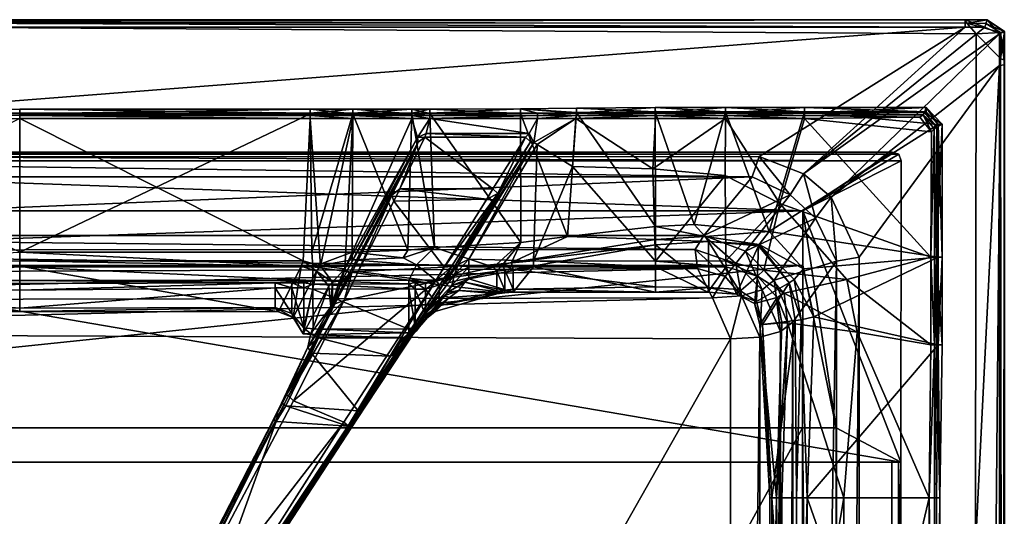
# Model space of a CAD drawing. Header units: centimetres. Extents: x -14.4 to 14.4, y -25.8 to 25.8.
# Tile 18 of 18: x 0 to 14.4, y 18.5 to 25.8. Entities that reach past the tile are written whole.
import ezdxf

# ---------------------------------------------------------------- set-up
doc = ezdxf.new("R2010")
doc.units = ezdxf.units.CM
doc.layers.add('VG232220', color=7, linetype='Continuous', true_color=0x1c1cb1)

msp = doc.modelspace()

# ---------------------------------------------------------------- meshes
at = {"layer": 'VG232220', "color": 54, "true_color": 0xb1941b}
mesh = msp.add_polyface(dxfattribs=at)
corners = [(-14.395, 25.186, 10.644), (-14.399, 25.118, 11.409), (-14.391, 25.593, 11.424), (-14.395, 25.608, 10.644), (-13.717, 25.747, 10.582), (-13.921, 25.731, 10.585), (13.85, 25.73, 10.582), (-13.895, 25.779, 10.647), (-13.895, 25.779, 11.411), (13.826, 25.779, 11.409), (10.711, 23.483, 11.251), (-10.593, 23.483, 11.209), (-9.854, 22.629, 9.624), (-14.211, 25.779, 10.647), (-14.19, 25.779, 11.412), (-14.343, 25.21, 10.582), (-14.341, 25.591, 10.582), (-14.172, 25.725, 10.585), (-14.274, 25.573, 11.537), (-14.274, 24.823, 11.537), (-13.421, 25.669, 11.54), (13.826, 25.669, 11.537), (-14.105, 25.669, 11.54), (13.826, 25.779, 10.644), (-11.965, 22.975, 11.537), (-12.215, 22.267, 11.537), (-11.273, 23.214, 11.214), (-10.56, 22.318, 9.623), (-11.487, 23.473, 11.536), (-10.614, 23.778, 11.536), (13.982, 25.573, 10.875), (-13.717, 25.747, 10.875)]
mesh.append_faces([[corners[k] for k in face] for face in [(15, 17, 4)]], dxfattribs={"vtx0": -1, "vtx1": -1, "color": 54})
mesh.append_faces([[corners[k] for k in face] for face in [(0, 1, 2), (2, 3, 0), (4, 5, 6), (7, 8, 9), (10, 11, 12), (13, 14, 8), (8, 7, 13), (15, 16, 17), (17, 5, 4), (13, 3, 2), (2, 14, 13), (18, 2, 1), (1, 19, 18), (8, 20, 21), (20, 8, 14), (14, 22, 20), (2, 18, 22), (22, 14, 2), (17, 13, 7), (7, 5, 17), (5, 7, 23), (15, 0, 3), (3, 16, 15), (13, 17, 16), (16, 3, 13), (24, 18, 19), (19, 25, 24), (11, 26, 27), (28, 29, 20), (20, 22, 28), (28, 22, 18), (18, 24, 28), (30, 31, 4), (21, 20, 29), (29, 11, 10), (11, 29, 28), (28, 26, 11), (26, 28, 24)]], dxfattribs={"vtx2": -1, "color": 54})
mesh = msp.add_polyface(dxfattribs=at)
corners = [(13.85, 25.73, 10.582), (13.982, 25.573, 10.582), (-13.717, 25.747, 10.582), (13.826, 25.779, 11.409), (13.826, 25.779, 10.644), (-13.895, 25.779, 10.647), (-9.854, 22.629, 9.624), (10.004, 22.627, 9.628), (10.711, 23.483, 11.251), (13.826, 25.669, 11.537), (-13.895, 25.779, 11.411), (-13.921, 25.731, 10.585), (11.035, 21.974, 9.629), (11.307, 21.363, 9.631), (11.942, 22.253, 11.266), (10.614, 22.396, 9.632), (11.637, 22.878, 11.219), (11.268, 23.223, 11.215), (13.982, 25.573, 10.875), (-10.614, 23.778, 11.536), (10.812, 23.779, 11.537), (11.46, 23.53, 11.537), (-10.153, 21.205, 8.963), (10.395, 21.116, 8.963), (10.13, 21.715, 8.963), (-10.016, 21.677, 8.963), (9.915, 22.144, 8.963), (9.881, 22.421, 9.259), (11.126, 21.224, 9.26), (11.128, -15.244, 9.265), (10.858, 21.831, 9.259), (10.473, 22.218, 9.261), (-9.721, 22.413, 9.257), (-9.854, 22.069, 8.963), (10.823, 21.142, 9.038), (10.823, -15.175, 9.039), (10.395, -15.152, 8.963), (10.557, 21.745, 9.037), (10.318, 22.028, 9.038)]
mesh.append_faces([[corners[k] for k in face] for face in [(0, 1, 2), (3, 4, 5), (6, 7, 8), (9, 3, 10), (4, 0, 11), (12, 13, 14), (15, 12, 16), (16, 17, 15), (7, 15, 17), (17, 8, 7), (2, 1, 18), (19, 20, 9), (8, 20, 19), (17, 21, 20), (20, 8, 17), (22, 23, 24), (25, 24, 26), (27, 7, 6), (13, 28, 29), (28, 13, 12), (12, 30, 28), (30, 12, 15), (15, 31, 30), (31, 15, 7), (7, 27, 31), (26, 27, 32), (32, 33, 26), (28, 34, 35), (34, 23, 36), (34, 28, 30), (30, 37, 34), (23, 34, 37), (37, 24, 23), (37, 30, 31), (31, 38, 37), (24, 37, 38), (38, 26, 24), (38, 31, 27), (27, 26, 38)]], dxfattribs={"vtx2": -1, "color": 54})
mesh = msp.add_polyface(dxfattribs=at)
corners = [(13.826, 25.779, 10.644), (13.826, 25.779, 11.409), (14.147, 25.779, 11.409), (14.145, 25.779, 10.644), (14.394, 25.186, 10.644), (14.394, 25.608, 10.644), (14.396, 25.608, 11.409), (14.396, 25.118, 11.409), (13.921, -19.545, 10.582), (13.982, 25.573, 10.582), (14.342, 25.21, 10.582), (13.85, 25.73, 10.582), (14.128, 25.725, 10.582), (14.34, 25.591, 10.582), (14.396, -19.302, 11.409), (11.942, 22.253, 11.266), (11.307, 21.363, 9.631), (11.31, -15.361, 9.643), (14.112, 25.669, 11.537), (13.826, 25.669, 11.537), (14.324, 25.111, 11.537), (14.324, 25.573, 11.537), (14.324, -19.297, 11.537), (14.394, -19.348, 10.644), (11.46, 23.53, 11.537), (11.866, 23.189, 11.537), (11.637, 22.878, 11.219), (11.035, 21.974, 9.629), (12.277, 22.31, 11.537), (13.921, -19.545, 10.875), (13.982, 25.573, 10.875), (12.277, -15.952, 11.537), (10.812, 23.779, 11.537), (11.94, -16.094, 11.255), (11.268, 23.223, 11.215)]
mesh.append_faces([[corners[k] for k in face] for face in [(11, 13, 9)]], dxfattribs={"vtx0": -1, "vtx1": -1, "color": 54})
mesh.append_faces([[corners[k] for k in face] for face in [(0, 1, 2), (2, 3, 0), (4, 5, 6), (6, 7, 4), (8, 9, 10), (11, 12, 13), (13, 10, 9), (4, 7, 14), (15, 16, 17), (5, 3, 2), (2, 6, 5), (18, 2, 1), (1, 19, 18), (20, 7, 6), (6, 21, 20), (7, 20, 22), (2, 18, 21), (21, 6, 2), (13, 5, 4), (4, 10, 13), (10, 4, 23), (11, 0, 3), (3, 12, 11), (5, 13, 12), (12, 3, 5), (21, 18, 24), (24, 25, 21), (15, 26, 27), (25, 28, 20), (20, 21, 25), (29, 30, 9), (20, 28, 31), (19, 32, 24), (24, 18, 19), (28, 15, 33), (24, 34, 26), (26, 25, 24), (15, 28, 25), (25, 26, 15)]], dxfattribs={"vtx2": -1, "color": 54})
mesh = msp.add_polyface(dxfattribs=at)
corners = [(-13.717, -19.545, 10.582), (-14.343, -19.37, 10.582), (-14.343, 25.21, 10.582), (-14.395, -19.348, 10.644), (-14.346, -19.302, 11.409), (-14.399, 25.118, 11.409), (-14.274, 24.823, 11.537), (-14.274, -19.297, 11.537), (-12.207, -16.4, 11.537), (-11.903, 22.216, 11.198), (-11.934, -16.182, 11.182), (-11.125, -15.409, 9.624), (10.084, -16.779, 9.648), (-9.881, -16.789, 9.647), (-10.508, -17.458, 11.234), (-14.395, 25.186, 10.644), (-10.887, -16.011, 9.63), (-11.658, -16.764, 11.205), (-10.529, -16.566, 9.64), (-11.27, -17.202, 11.205), (-13.717, 25.747, 10.875), (-13.717, -19.545, 10.875), (-11.92, -17.09, 11.537), (-9.932, -15.796, 8.963), (-9.578, -16.378, 8.963), (9.862, -16.316, 9.039), (10.395, -15.152, 8.963), (-10.159, -15.187, 8.963), (-10.914, -15.286, 9.257), (-10.906, 21.307, 9.258), (-9.767, -16.608, 9.267), (-10.683, -15.891, 9.259), (-10.327, -16.462, 9.264), (-10.592, -15.212, 9.037), (-10.586, 21.231, 9.037), (-10.153, 21.205, 8.963), (9.969, -16.598, 9.268), (-10.364, -15.819, 9.037), (-10.098, -16.152, 9.039)]
mesh.append_faces([[corners[k] for k in face] for face in [(0, 1, 2), (3, 4, 5), (6, 7, 8), (9, 10, 11), (12, 13, 14), (4, 7, 6), (1, 3, 15), (16, 11, 10), (10, 17, 16), (18, 16, 17), (17, 19, 18), (13, 18, 19), (20, 21, 0), (8, 10, 9), (22, 17, 10), (10, 8, 22), (23, 24, 25), (26, 27, 23), (11, 28, 29), (30, 13, 12), (28, 11, 16), (16, 31, 28), (31, 16, 18), (18, 32, 31), (32, 18, 13), (13, 30, 32), (28, 33, 34), (33, 27, 35), (24, 30, 36), (33, 28, 31), (31, 37, 33), (27, 33, 37), (37, 23, 27), (37, 31, 32), (32, 38, 37), (23, 37, 38), (38, 24, 23), (38, 32, 30), (30, 24, 38)]], dxfattribs={"vtx2": -1, "color": 54})
mesh = msp.add_polyface(dxfattribs=at)
corners = [(-14.343, 25.21, 10.582), (-13.717, 25.747, 10.582), (-13.717, -19.545, 10.582), (-14.399, 25.118, 11.409), (-14.395, 25.186, 10.644), (-14.395, -19.348, 10.644), (-12.207, -16.4, 11.537), (-12.215, 22.267, 11.537), (-14.274, 24.823, 11.537), (-11.125, -15.409, 9.624), (-11.113, 21.431, 9.625), (-11.903, 22.216, 11.198), (-14.346, -19.302, 11.409), (-14.343, -19.37, 10.582), (-10.56, 22.318, 9.623), (-9.854, 22.629, 9.624), (-10.593, 23.483, 11.209), (-10.966, 21.909, 9.626), (-11.273, 23.214, 11.214), (-11.726, 22.734, 11.217), (-13.717, 25.747, 10.875), (-11.965, 22.975, 11.537), (10.395, 21.116, 8.963), (-10.153, 21.205, 8.963), (-10.159, -15.187, 8.963), (10.13, 21.715, 8.963), (-10.016, 21.677, 8.963), (9.915, 22.144, 8.963), (-9.854, 22.069, 8.963), (-10.906, 21.307, 9.258), (-9.721, 22.413, 9.257), (9.881, 22.421, 9.259), (-10.392, 22.154, 9.257), (-10.765, 21.78, 9.258), (-10.586, 21.231, 9.037), (-10.914, -15.286, 9.257), (-10.592, -15.212, 9.037), (-10.246, 21.966, 9.037), (-10.448, 21.702, 9.037)]
mesh.append_faces([[corners[k] for k in face] for face in [(0, 1, 2), (3, 4, 5), (6, 7, 8), (9, 10, 11), (8, 3, 12), (4, 0, 13), (14, 15, 16), (17, 14, 18), (18, 19, 17), (10, 17, 19), (19, 11, 10), (2, 1, 20), (11, 7, 6), (7, 11, 19), (19, 21, 7), (21, 19, 18), (22, 23, 24), (25, 26, 23), (27, 28, 26), (29, 10, 9), (15, 30, 31), (30, 15, 14), (14, 32, 30), (32, 14, 17), (17, 33, 32), (33, 17, 10), (10, 29, 33), (34, 29, 35), (23, 34, 36), (28, 30, 32), (32, 37, 28), (37, 32, 33), (33, 38, 37), (28, 37, 38), (38, 26, 28), (38, 33, 29), (29, 34, 38), (26, 38, 34), (34, 23, 26)]], dxfattribs={"vtx2": -1, "color": 54})
mesh = msp.add_polyface(dxfattribs=at)
corners = [(14.342, 25.21, 10.582), (14.342, -19.37, 10.582), (13.921, -19.545, 10.582), (14.396, -19.302, 11.409), (14.394, -19.348, 10.644), (14.394, 25.186, 10.644), (11.31, -15.361, 9.643), (11.94, -16.094, 11.255), (11.942, 22.253, 11.266), (14.324, -19.297, 11.537), (14.396, 25.118, 11.409), (10.7, -16.501, 9.646), (10.084, -16.779, 9.648), (10.694, -17.449, 11.233), (11.125, -16.017, 9.646), (11.344, -17.149, 11.204), (11.74, -16.692, 11.204), (13.982, 25.573, 10.582), (13.921, -19.545, 10.875), (12.277, -15.952, 11.537), (14.324, 25.111, 11.537), (12.277, 22.31, 11.537), (12.094, -16.761, 11.537), (9.862, -16.316, 9.039), (10.208, -15.817, 8.963), (-9.932, -15.796, 8.963), (10.395, -15.152, 8.963), (-10.159, -15.187, 8.963), (10.395, 21.116, 8.963), (9.969, -16.598, 9.268), (-9.767, -16.608, 9.267), (11.128, -15.244, 9.265), (11.307, 21.363, 9.631), (10.513, -16.395, 9.267), (10.942, -15.906, 9.267), (-9.578, -16.378, 8.963), (10.823, -15.175, 9.039), (11.126, 21.224, 9.26), (10.823, 21.142, 9.038), (10.357, -16.198, 9.039), (10.636, -15.84, 9.039)]
mesh.append_faces([[corners[k] for k in face] for face in [(0, 1, 2), (3, 4, 5), (6, 7, 8), (9, 3, 10), (4, 1, 0), (11, 12, 13), (14, 11, 15), (15, 16, 14), (6, 14, 16), (16, 7, 6), (17, 2, 18), (19, 9, 20), (7, 19, 21), (22, 16, 15), (16, 22, 19), (19, 7, 16), (23, 24, 25), (25, 24, 26), (27, 26, 28), (12, 29, 30), (31, 6, 32), (29, 12, 11), (11, 33, 29), (33, 11, 14), (14, 34, 33), (34, 14, 6), (6, 31, 34), (29, 23, 35), (36, 31, 37), (26, 36, 38), (23, 29, 33), (33, 39, 23), (39, 33, 34), (34, 40, 39), (23, 39, 40), (40, 24, 23), (40, 34, 31), (31, 36, 40), (24, 40, 36), (36, 26, 24)]], dxfattribs={"vtx2": -1, "color": 54})
at = {"layer": 'VG232220', "color": 224, "true_color": 0x8a086e}
mesh = msp.add_polyface(dxfattribs=at)
corners = [(-4.127, 22.258, 12.498), (0.011, 22.258, 12.498), (0.011, 24.334, 12.493), (0.011, 22.178, 12.477), (-4.095, 22.178, 12.477), (-3.766, 21.511, 10.052), (0.011, 24.378, 12.473), (0.011, 24.414, 12.424), (-4.23, 24.414, 12.424), (0.011, 21.83, 9.955), (-3.717, 21.86, 9.961), (-3.717, 21.934, 10.025), (0.011, 21.928, 10.016), (0.011, 22.383, 11.9), (0.011, 22.171, 10.866), (-4.266, 22.171, 10.866), (-4.23, 24.405, 11.936), (0.011, 24.405, 11.936), (0.011, 21.969, 10.15), (-4.266, 21.969, 10.15), (-4.23, 24.334, 12.493), (0.011, 24.47, 12.025), (-4.23, 24.47, 12.025), (0.013, 22.178, 12.477), (0.013, 22.258, 12.498), (0.013, 24.334, 12.493), (0.013, 24.378, 12.473), (0.013, 24.414, 12.424), (0.013, 24.47, 12.025), (0.013, 24.405, 11.936), (0.013, 21.515, 10.052), (0.013, 21.928, 10.016), (0.013, 21.83, 9.955), (0.013, 22.383, 11.9), (0.013, 22.171, 10.866), (0.013, 21.969, 10.15)]
mesh.append_faces([[corners[k] for k in face] for face in [(0, 1, 2), (3, 4, 5), (6, 7, 8), (9, 10, 11), (11, 12, 9), (13, 14, 15), (16, 17, 13), (14, 18, 19), (11, 19, 18), (18, 12, 11), (4, 3, 1), (20, 2, 6), (8, 7, 21), (22, 21, 17), (23, 24, 1), (1, 3, 23), (25, 26, 6), (6, 2, 25), (27, 28, 21), (21, 7, 27), (28, 29, 17), (17, 21, 28), (2, 1, 24), (24, 25, 2), (30, 23, 3), (7, 6, 26), (26, 27, 7), (9, 12, 31), (31, 32, 9), (14, 13, 33), (33, 34, 14), (13, 17, 29), (29, 33, 13), (18, 14, 34), (34, 35, 18), (12, 18, 35), (35, 31, 12)]], dxfattribs={"vtx2": -1, "color": 224})
mesh = msp.add_polyface(dxfattribs=at)
corners = [(0.015, 24.334, 12.493), (0.015, 22.258, 12.498), (4.153, 22.258, 12.498), (3.792, 21.511, 10.052), (4.121, 22.178, 12.477), (0.015, 22.178, 12.477), (4.256, 24.414, 12.424), (0.015, 24.414, 12.424), (0.015, 24.378, 12.473), (0.015, 21.83, 9.955), (0.015, 21.928, 10.016), (3.742, 21.934, 10.025), (3.742, 21.86, 9.961), (4.291, 22.171, 10.866), (0.015, 22.171, 10.866), (0.015, 22.383, 11.9), (0.015, 24.405, 11.936), (4.256, 24.405, 11.936), (4.291, 21.969, 10.15), (0.015, 21.969, 10.15), (4.256, 24.334, 12.493), (0.015, 24.47, 12.025), (4.256, 24.47, 12.025), (0.013, 22.178, 12.477), (0.013, 22.258, 12.498), (0.013, 24.334, 12.493), (0.013, 24.378, 12.473), (0.013, 24.414, 12.424), (0.013, 24.47, 12.025), (0.013, 24.405, 11.936), (0.013, 21.515, 10.052), (0.013, 21.83, 9.955), (0.013, 21.928, 10.016), (0.013, 22.171, 10.866), (0.013, 22.383, 11.9), (0.013, 21.969, 10.15)]
mesh.append_faces([[corners[k] for k in face] for face in [(0, 1, 2), (3, 4, 5), (6, 7, 8), (9, 10, 11), (11, 12, 9), (13, 14, 15), (15, 16, 17), (18, 19, 14), (11, 10, 19), (1, 5, 4), (8, 0, 20), (21, 7, 6), (16, 21, 22), (23, 5, 1), (1, 24, 23), (25, 0, 8), (8, 26, 25), (27, 7, 21), (21, 28, 27), (28, 21, 16), (16, 29, 28), (0, 25, 24), (24, 1, 0), (5, 23, 30), (7, 27, 26), (26, 8, 7), (9, 31, 32), (32, 10, 9), (14, 33, 34), (34, 15, 14), (15, 34, 29), (29, 16, 15), (19, 35, 33), (33, 14, 19), (10, 32, 35), (35, 19, 10)]], dxfattribs={"vtx2": -1, "color": 224})
mesh = msp.add_polyface(dxfattribs=at)
corners = [(4.346, 22.108, 12.477), (4.528, 21.885, 12.477), (4.579, 21.943, 12.49), (4.404, 22.182, 12.498), (4.76, 22.14, 12.51), (4.681, 21.966, 12.507), (4.876, 24.334, 12.493), (4.256, 24.334, 12.493), (4.153, 22.258, 12.498), (4.007, 21.427, 10.052), (4.121, 22.178, 12.477), (0.015, 24.334, 12.493), (4.876, 24.378, 12.473), (4.256, 24.378, 12.473), (4.256, 24.414, 12.424), (4.876, 24.414, 12.424), (4.876, 24.47, 12.025), (4.256, 24.47, 12.025), (0.015, 24.378, 12.473), (4.876, 24.405, 11.936), (4.256, 24.405, 11.936), (4.163, 21.86, 9.968), (3.985, 21.86, 9.94), (3.985, 21.933, 10.029), (4.163, 21.933, 10.029), (3.742, 21.86, 9.961), (3.742, 21.934, 10.025), (4.291, 21.917, 10.027), (4.291, 21.843, 9.957), (4.291, 21.969, 10.15), (4.291, 22.171, 10.866), (4.281, 22.383, 11.9), (4.867, 22.383, 11.9), (0.015, 22.383, 11.9), (0.015, 22.171, 10.866), (0.015, 21.969, 10.15), (0.015, 22.258, 12.498), (0.015, 24.47, 12.025), (0.015, 24.405, 11.936)]
mesh.append_faces([[corners[k] for k in face] for face in [(0, 1, 2), (2, 3, 0), (4, 3, 2), (2, 5, 4), (3, 6, 7), (7, 8, 3), (9, 0, 10), (0, 3, 8), (8, 10, 0), (8, 7, 11), (6, 12, 13), (13, 7, 6), (14, 15, 16), (16, 17, 14), (15, 14, 13), (13, 12, 15), (18, 13, 14), (17, 16, 19), (19, 20, 17), (21, 22, 23), (23, 24, 21), (22, 25, 26), (26, 23, 22), (21, 24, 27), (27, 28, 21), (29, 27, 24), (24, 23, 29), (30, 31, 32), (31, 20, 19), (33, 31, 30), (20, 31, 33), (34, 30, 29), (35, 29, 26), (10, 8, 36), (7, 13, 18), (14, 17, 37), (17, 20, 38)]], dxfattribs={"vtx2": -1, "color": 224})
mesh = msp.add_polyface(dxfattribs=at)
corners = [(5.93, 24.064, 12.565), (5.565, 23.307, 13.104), (6.923, 23.307, 13.104), (5.951, 24.118, 12.504), (5.822, 24.059, 12.504), (5.831, 23.99, 12.565), (6.005, 24.334, 12.493), (5.741, 24.334, 12.493), (5.447, 23.216, 13.077), (6.211, 22.162, 13.143), (6.835, 23.156, 13.148), (5.479, 23.129, 13.148), (4.954, 22.1, 13.143), (4.788, 22.105, 12.519), (4.76, 22.14, 12.51), (4.876, 24.334, 12.493), (4.404, 22.182, 12.498), (6.005, 24.378, 12.473), (5.741, 24.378, 12.473), (4.876, 24.378, 12.473), (5.741, 24.414, 12.424), (6.005, 24.414, 12.424), (6.005, 24.473, 12.025), (5.741, 24.47, 12.025), (4.876, 24.414, 12.424), (4.876, 24.47, 12.025), (6.005, 24.408, 11.936), (5.741, 24.405, 11.936), (4.876, 24.405, 11.936), (6.069, 22.453, 11.914), (5.68, 22.412, 11.907), (4.867, 22.383, 11.9), (4.281, 22.383, 11.9), (4.83, 22.079, 12.58)]
mesh.append_faces([[corners[k] for k in face] for face in [(1, 8, 11)]], dxfattribs={"color": 224})
mesh.append_faces([[corners[k] for k in face] for face in [(0, 1, 2), (0, 3, 4), (4, 5, 0), (4, 3, 6), (6, 7, 4), (1, 0, 5), (5, 8, 1), (9, 10, 11), (1, 11, 10), (12, 11, 8), (5, 4, 13), (4, 7, 14), (14, 7, 15), (15, 16, 14), (6, 17, 18), (18, 7, 6), (7, 18, 19), (19, 15, 7), (20, 21, 22), (22, 23, 20), (24, 20, 23), (23, 25, 24), (21, 20, 18), (18, 17, 21), (20, 24, 19), (19, 18, 20), (23, 22, 26), (26, 27, 23), (25, 23, 27), (27, 28, 25), (29, 30, 27), (27, 26, 29), (30, 31, 28), (28, 27, 30), (28, 31, 32), (8, 5, 33)]], dxfattribs={"vtx2": -1, "color": 224})
mesh = msp.add_polyface(dxfattribs=at)
corners = [(7.333, 22.525, 11.899), (7.064, 22.198, 10.995), (6.932, 22.164, 10.931), (6.069, 22.453, 11.914), (6.57, 22.169, 12.426), (7.518, 22.168, 12.433), (7.518, 22.256, 12.493), (6.57, 22.279, 12.504), (8.015, 22.61, 11.844), (7.196, 22.232, 11.014), (6.358, 22.163, 12.547), (6.418, 22.204, 12.521), (7.52, 23.987, 12.521), (7.473, 23.994, 12.537), (7.569, 23.957, 12.51), (7.454, 24.118, 12.504), (7.575, 24.334, 12.493), (6.005, 24.334, 12.493), (5.951, 24.118, 12.504), (6.994, 23.238, 13.076), (6.32, 22.173, 13.076), (7.402, 24.064, 12.565), (6.923, 23.307, 13.104), (5.93, 24.064, 12.565), (6.835, 23.156, 13.148), (6.211, 22.162, 13.143), (5.565, 23.307, 13.104), (7.326, 24.475, 12.016), (6.005, 24.473, 12.025), (6.005, 24.414, 12.424), (7.575, 24.414, 12.424), (6.005, 24.378, 12.473), (7.575, 24.378, 12.476), (7.326, 24.409, 11.926), (6.005, 24.408, 11.936), (5.807, 22.2, 10.873)]
mesh.append_faces([[corners[k] for k in face] for face in [(21, 13, 15), (19, 22, 24)]], dxfattribs={"color": 224})
mesh.append_faces([[corners[k] for k in face] for face in [(0, 1, 2), (2, 3, 0), (4, 5, 6), (6, 7, 4), (0, 8, 9), (9, 1, 0), (10, 11, 12), (12, 13, 10), (7, 14, 12), (12, 11, 7), (15, 13, 12), (15, 16, 17), (17, 18, 15), (10, 13, 19), (19, 20, 10), (19, 13, 21), (21, 22, 19), (22, 21, 23), (18, 23, 21), (21, 15, 18), (19, 24, 25), (25, 20, 19), (24, 22, 26), (27, 28, 29), (29, 30, 27), (30, 29, 31), (31, 32, 30), (17, 16, 32), (32, 31, 17), (28, 27, 33), (33, 34, 28), (35, 3, 2), (0, 3, 34), (34, 33, 0), (14, 7, 6)]], dxfattribs={"vtx2": -1, "color": 224})
mesh = msp.add_polyface(dxfattribs=at)
corners = [(10.023, 22.613, 10.986), (9.3, 22.567, 10.98), (9.3, 22.76, 11.7), (7.196, 22.232, 11.014), (8.015, 22.61, 11.844), (9.3, 22.491, 10.942), (7.219, 22.13, 10.958), (9.3, 24.378, 12.476), (8.14, 24.378, 12.476), (8.137, 24.334, 12.493), (9.3, 24.334, 12.493), (7.569, 23.957, 12.51), (8.089, 23.633, 12.496), (9.263, 23.599, 12.497), (9.3, 22.168, 12.448), (9.3, 22.251, 12.508), (7.518, 22.256, 12.493), (7.518, 22.168, 12.433), (7.52, 23.987, 12.521), (7.575, 24.334, 12.493), (7.454, 24.118, 12.504), (8.144, 24.414, 12.424), (9.3, 24.414, 12.424), (9.296, 24.498, 11.839), (8.144, 24.488, 11.915), (7.326, 24.475, 12.016), (7.575, 24.414, 12.424), (7.575, 24.378, 12.476), (9.296, 24.433, 11.75), (8.144, 24.423, 11.826), (7.326, 24.409, 11.926), (9.866, 22.786, 11.704), (7.333, 22.525, 11.899)]
mesh.append_faces([[corners[k] for k in face] for face in [(9, 11, 12)]], dxfattribs={"color": 224})
mesh.append_faces([[corners[k] for k in face] for face in [(0, 1, 2), (1, 3, 4), (4, 2, 1), (5, 6, 3), (3, 1, 5), (7, 8, 9), (9, 10, 7), (13, 10, 9), (9, 12, 13), (14, 15, 16), (16, 17, 14), (18, 11, 9), (9, 19, 18), (18, 19, 20), (21, 22, 23), (23, 24, 21), (21, 24, 25), (25, 26, 21), (21, 26, 27), (27, 8, 21), (22, 21, 8), (8, 7, 22), (19, 9, 8), (8, 27, 19), (24, 23, 28), (28, 29, 24), (25, 24, 29), (29, 30, 25), (31, 2, 28), (2, 4, 29), (29, 28, 2), (4, 32, 30), (30, 29, 4), (16, 12, 11), (12, 16, 15), (15, 13, 12)]], dxfattribs={"vtx2": -1, "color": 224})
mesh = msp.add_polyface(dxfattribs=at)
corners = [(10.96, 22.687, 11.714), (10.816, 22.493, 11.031), (10.023, 22.613, 10.986), (9.866, 22.786, 11.704), (10.075, 22.538, 10.948), (10.804, 22.476, 10.972), (9.3, 22.76, 11.7), (9.3, 22.491, 10.942), (9.3, 22.567, 10.98), (10.078, 21.869, 10.967), (10.514, 21.839, 10.967), (11.461, 22.142, 11.714), (10.33, 22.17, 12.444), (10.329, 22.256, 12.499), (9.3, 22.251, 12.508), (9.3, 22.168, 12.448), (9.3, 24.414, 12.424), (9.3, 24.378, 12.476), (10.324, 24.378, 12.476), (10.324, 24.414, 12.424), (11.474, 24.378, 12.476), (11.474, 24.414, 12.424), (10.324, 24.334, 12.497), (9.3, 24.334, 12.493), (9.263, 23.599, 12.497), (10.317, 23.503, 12.497), (11.115, 23.096, 12.498), (11.474, 24.334, 12.497), (10.324, 24.498, 11.832), (9.296, 24.498, 11.839), (11.474, 24.498, 11.832), (10.324, 24.433, 11.742), (9.296, 24.433, 11.75), (11.474, 24.433, 11.742), (11.25, 21.936, 10.959), (10.88, 22.122, 12.499)]
mesh.append_faces([[corners[k] for k in face] for face in [(0, 1, 2), (2, 3, 0), (4, 2, 1), (1, 5, 4), (6, 3, 2), (4, 7, 8), (8, 2, 4), (7, 4, 9), (4, 5, 10), (1, 0, 11), (12, 13, 14), (14, 15, 12), (16, 17, 18), (18, 19, 16), (19, 18, 20), (20, 21, 19), (22, 23, 24), (24, 25, 22), (22, 25, 26), (26, 27, 22), (16, 19, 28), (28, 29, 16), (30, 28, 19), (17, 23, 22), (22, 18, 17), (18, 22, 27), (29, 28, 31), (31, 32, 29), (33, 31, 28), (34, 5, 1), (31, 33, 0), (0, 3, 31), (32, 31, 3), (14, 13, 25), (25, 24, 14), (13, 35, 26), (26, 25, 13)]], dxfattribs={"vtx2": -1, "color": 224})
mesh = msp.add_polyface(dxfattribs=at)
corners = [(11.461, 22.142, 11.714), (11.325, 21.983, 11.019), (10.816, 22.493, 11.031), (11.474, 24.414, 12.424), (11.474, 24.378, 12.476), (13.208, 24.39, 12.466), (13.231, 24.422, 12.424), (13.321, 22.312, 12.497), (11.474, 24.334, 12.497), (11.115, 23.096, 12.498), (12.095, 21.985, 12.498), (10.324, 24.414, 12.424), (11.474, 24.498, 11.832), (13.254, 24.498, 11.832), (10.324, 24.378, 12.476), (13.163, 24.357, 12.498), (13.488, 24.251, 11.826), (13.41, 24.21, 12.423), (13.332, 24.142, 12.498), (13.37, 24.186, 12.468), (13.378, 22.312, 12.468), (13.404, 22.312, 12.423), (13.428, 24.25, 11.751), (13.488, 22.312, 11.824), (13.428, 22.312, 11.749), (13.254, 24.433, 11.742), (10.324, 24.498, 11.832), (11.474, 24.433, 11.742), (10.96, 22.687, 11.714), (10.88, 22.122, 12.499)]
mesh.append_faces([[corners[k] for k in face] for face in [(0, 1, 2), (3, 4, 5), (5, 6, 3), (7, 8, 9), (9, 10, 7), (11, 3, 12), (3, 6, 13), (13, 12, 3), (8, 4, 14), (4, 8, 15), (15, 5, 4), (16, 13, 6), (6, 17, 16), (5, 15, 18), (18, 19, 5), (18, 15, 8), (8, 7, 18), (19, 18, 7), (7, 20, 19), (17, 19, 20), (20, 21, 17), (22, 16, 23), (23, 24, 22), (16, 17, 21), (21, 23, 16), (13, 16, 22), (22, 25, 13), (26, 12, 27), (12, 13, 25), (25, 27, 12), (24, 0, 28), (28, 22, 24), (22, 28, 27), (27, 25, 22), (17, 6, 5), (5, 19, 17), (10, 9, 29)]], dxfattribs={"vtx2": -1, "color": 224})
mesh = msp.add_polyface(dxfattribs=at)
corners = [(5.479, 23.129, 13.148), (4.954, 22.1, 13.143), (6.211, 22.162, 13.143), (5.447, 23.216, 13.077), (4.867, 22.097, 13.094), (6.082, 21.957, 13.143), (4.749, 21.676, 13.136), (4.615, 21.629, 13.062), (4.732, 21.894, 12.58), (4.788, 22.105, 12.519), (4.83, 22.079, 12.58), (5.831, 23.99, 12.565), (4.699, 21.917, 12.519), (4.76, 22.14, 12.51), (4.681, 21.966, 12.507), (5.822, 24.059, 12.504), (5.696, 21.846, 9.942), (4.291, 21.843, 9.957), (4.291, 21.917, 10.027), (5.696, 21.921, 10.012), (5.941, 21.842, 9.95), (5.786, 21.842, 9.933), (5.786, 21.938, 10.019), (5.941, 21.938, 10.036), (6.143, 21.905, 10.087), (6.083, 21.981, 10.158), (4.291, 21.969, 10.15), (5.696, 21.972, 10.134), (5.807, 22.2, 10.873), (4.291, 22.171, 10.866), (4.867, 22.271, 11.303), (5.615, 22.3, 11.31), (4.867, 22.383, 11.9), (5.68, 22.412, 11.907), (6.069, 22.453, 11.914)]
mesh.append_faces([[corners[k] for k in face] for face in [(8, 4, 10)]], dxfattribs={"color": 224})
mesh.append_faces([[corners[k] for k in face] for face in [(0, 1, 2), (3, 4, 1), (5, 2, 1), (1, 6, 5), (6, 1, 4), (7, 4, 8), (9, 10, 11), (10, 9, 12), (12, 8, 10), (12, 9, 13), (13, 14, 12), (13, 9, 15), (16, 17, 18), (18, 19, 16), (20, 21, 22), (22, 23, 20), (19, 22, 21), (21, 16, 19), (24, 20, 23), (23, 25, 24), (19, 18, 26), (26, 27, 19), (22, 19, 27), (27, 23, 22), (27, 28, 25), (25, 23, 27), (27, 26, 29), (29, 28, 27), (28, 29, 30), (30, 31, 28), (31, 30, 32), (32, 33, 31), (34, 28, 31), (31, 33, 34), (32, 30, 29), (10, 4, 3)]], dxfattribs={"vtx2": -1, "color": 224})
at = {"layer": 'VG232220', "color": 251, "true_color": 0x565656}
mesh = msp.add_polyface(dxfattribs=at)
corners = [(-12.738, -24.456, 0.182), (12.877, -24.456, 10.538), (-12.804, 23.716, 10.538), (12.887, 23.716, 10.538), (12.747, -24.456, 0.182), (-12.738, -24.586, 10.538), (-12.836, 19.316, 4.946), (-12.738, -24.586, 0.312), (-12.868, -24.456, 0.312), (12.747, -24.586, 10.538), (-12.673, 23.846, 10.538), (12.757, 23.846, 10.538), (12.877, -24.456, 0.312), (12.747, -24.586, 0.312), (-12.868, -24.456, 10.538), (-12.738, -24.553, 0.214), (-12.835, -24.553, 0.312), (-12.835, -24.456, 0.214), (12.844, -24.553, 10.538), (-12.771, 23.814, 10.538), (12.854, 23.814, 10.538), (12.844, -24.456, 0.214), (12.844, -24.553, 0.312), (12.747, -24.553, 0.214), (-12.835, -24.553, 10.538), (-12.811, -24.529, 0.214), (12.82, -24.529, 0.214), (11.453, 22.986, 10.033), (11.932, -21.927, 10.033), (12.747, -24.586, 4.946), (-12.868, -24.456, 4.946), (12.887, 23.716, 4.946), (12.877, -24.456, 4.946), (12.757, 23.846, 4.946), (-12.804, 23.716, 4.946), (12.844, -24.553, 4.946), (-12.835, -24.553, 4.946), (12.854, 23.814, 4.946), (-12.771, 23.814, 4.946), (12.882, 19.316, 10.538), (12.752, 19.316, 0.182), (-12.836, 19.316, 10.538), (-12.836, 19.316, 0.312), (12.882, 19.316, 0.312), (-12.705, 19.316, 0.182), (12.849, 19.316, 0.214), (-12.803, 19.316, 0.214), (11.937, 19.818, 10.033), (-11.735, 19.816, 10.033), (12.882, 19.316, 4.946), (-11.335, 22.985, 10.033), (-11.765, -21.928, 10.033), (-12.673, 23.846, 4.946), (-12.738, -24.586, 4.946), (-11.335, 22.19, 6.343), (-11.365, 19.816, 6.343), (-11.394, -21.928, 6.343), (11.443, -21.927, 6.343), (11.448, 19.818, 6.343), (11.453, 22.192, 6.343)]
mesh.append_faces([[corners[k] for k in face] for face in [(0, 25, 17), (4, 26, 23), (0, 15, 25), (4, 21, 26), (3, 20, 27), (20, 11, 27), (10, 19, 50), (19, 2, 50), (14, 24, 51), (24, 5, 51), (9, 18, 28), (18, 1, 28)]], dxfattribs={"color": 251})
mesh.append_faces([[corners[k] for k in face] for face in [(43, 49, 32), (32, 12, 43), (22, 35, 29), (29, 13, 22), (16, 36, 30), (30, 8, 16), (16, 25, 15), (15, 7, 16), (8, 17, 25), (25, 16, 8), (22, 26, 21), (21, 12, 22), (13, 23, 26), (26, 22, 13), (12, 32, 35), (35, 22, 12), (7, 53, 36), (36, 16, 7), (39, 47, 28), (28, 1, 39), (10, 50, 27), (27, 11, 10), (41, 48, 50), (50, 2, 41), (3, 39, 49), (49, 31, 3), (14, 41, 6), (6, 30, 14), (9, 5, 53), (53, 29, 9), (18, 9, 29), (29, 35, 18), (24, 14, 30), (30, 36, 24), (20, 3, 31), (31, 37, 20), (19, 10, 52), (52, 38, 19), (1, 18, 35), (35, 32, 1), (5, 24, 36), (36, 53, 5), (11, 20, 37), (37, 33, 11), (2, 19, 38), (38, 34, 2), (8, 30, 6), (6, 42, 8), (4, 0, 44), (44, 40, 4), (21, 4, 40), (40, 45, 21), (17, 8, 42), (42, 46, 17), (12, 21, 45), (45, 43, 12), (0, 17, 46), (46, 44, 0), (39, 3, 27), (27, 47, 39), (41, 14, 51), (51, 48, 41), (1, 32, 49), (49, 39, 1), (2, 34, 6), (6, 41, 2), (13, 29, 53), (53, 7, 13), (23, 13, 7), (7, 15, 23), (4, 23, 15), (15, 0, 4), (5, 9, 28), (28, 51, 5), (11, 33, 52), (52, 10, 11), (59, 54, 55), (55, 58, 59), (56, 57, 58), (58, 55, 56), (50, 48, 55), (55, 54, 50), (48, 51, 56), (56, 55, 48), (51, 28, 57), (57, 56, 51), (28, 47, 58), (58, 57, 28), (47, 27, 59), (59, 58, 47), (27, 50, 54), (54, 59, 27), (37, 38, 52), (52, 33, 37), (38, 37, 31), (31, 34, 38), (34, 31, 49), (49, 6, 34), (6, 49, 43), (43, 42, 6), (45, 46, 42), (42, 43, 45), (46, 45, 40), (40, 44, 46)]], dxfattribs={"vtx2": -1, "color": 251})
at = {"layer": 'VG232220', "color": 224, "true_color": 0x8a086e}
mesh = msp.add_polyface(dxfattribs=at)
corners = [(10.078, 21.869, 10.967), (9.3, 21.878, 10.967), (9.3, 22.491, 10.942), (7.064, 22.198, 10.995), (7.099, 22.118, 10.948), (6.98, 22.106, 10.892), (10.514, 21.839, 10.967), (10.075, 22.538, 10.948), (11.079, 21.722, 12.444), (10.747, 21.634, 11.069), (10.823, 21.323, 11.094), (10.485, 21.77, 11.046), (10.063, 21.8, 11.039), (10.776, 21.664, 10.982), (10.804, 22.476, 10.972), (10.861, 21.329, 11.042), (10.79, 22.033, 12.444), (10.969, 18.794, 11.758), (10.33, 22.17, 12.444), (9.3, 22.168, 12.448), (9.3, 21.801, 11.052), (10.88, 22.122, 12.499), (10.329, 22.256, 12.499), (7.518, 22.168, 12.433), (7.219, 21.801, 11.052), (7.099, 21.828, 10.948), (7.099, 21.788, 11.053), (6.98, 21.776, 10.997), (7.196, 22.232, 11.014), (7.219, 22.13, 10.958), (7.219, 21.844, 10.967), (6.57, 21.996, 11.922)]
mesh.append_faces([[corners[k] for k in face] for face in [(0, 1, 2), (3, 4, 5), (6, 0, 7), (8, 9, 10), (0, 6, 11), (11, 12, 0), (13, 6, 14), (9, 13, 15), (15, 10, 9), (16, 11, 9), (9, 8, 16), (11, 6, 13), (13, 9, 11), (17, 10, 15), (12, 18, 19), (19, 20, 12), (0, 12, 20), (20, 1, 0), (16, 21, 22), (22, 18, 16), (20, 19, 23), (23, 24, 20), (5, 4, 25), (25, 26, 27), (3, 28, 29), (29, 4, 3), (4, 29, 30), (30, 25, 4), (30, 24, 26), (26, 25, 30), (31, 24, 23), (1, 30, 29), (29, 2, 1), (20, 24, 30), (30, 1, 20), (18, 12, 11), (11, 16, 18)]], dxfattribs={"vtx2": -1, "color": 224})
mesh = msp.add_polyface(dxfattribs=at)
corners = [(10.823, 21.323, 11.094), (11.145, 21.349, 12.444), (11.079, 21.722, 12.444), (10.804, 22.476, 10.972), (11.25, 21.936, 10.959), (10.776, 21.664, 10.982), (11.428, 21.396, 11.105), (11.613, 21.438, 11.714), (11.517, 18.794, 11.86), (11.338, 21.383, 11.042), (10.861, 21.329, 11.042), (11.227, 21.349, 12.499), (11.066, 18.794, 12.408), (11.181, 21.783, 12.499), (10.88, 22.122, 12.499), (10.79, 22.033, 12.444), (13.428, 21.029, 11.747), (13.456, 18.794, 11.968), (13.488, 21.029, 11.822), (13.404, 21.029, 12.423), (10.998, 18.794, 11.711), (11.325, 21.983, 11.019), (11.461, 22.142, 11.714), (13.378, 21.029, 12.468), (13.378, 22.312, 12.468), (13.321, 22.312, 12.497), (13.321, 21.029, 12.497), (13.404, 22.312, 12.423), (13.428, 22.312, 11.749), (13.488, 22.312, 11.824), (11.36, 18.794, 11.711), (10.816, 22.493, 11.031), (13.296, 18.794, 12.467), (12.248, 21.217, 12.493), (12.053, 18.796, 12.472), (12.095, 21.985, 12.498)]
mesh.append_faces([[corners[k] for k in face] for face in [(9, 6, 30)]], dxfattribs={"color": 224})
mesh.append_faces([[corners[k] for k in face] for face in [(0, 1, 2), (3, 4, 5), (6, 7, 8), (4, 9, 10), (10, 5, 4), (11, 1, 12), (11, 13, 2), (2, 1, 11), (13, 14, 15), (15, 2, 13), (12, 1, 0), (8, 7, 16), (17, 18, 19), (20, 10, 9), (7, 6, 21), (21, 22, 7), (23, 24, 25), (25, 26, 23), (19, 27, 24), (24, 23, 19), (16, 28, 29), (29, 18, 16), (18, 29, 27), (27, 19, 18), (4, 21, 6), (6, 9, 4), (31, 21, 4), (7, 22, 28), (28, 16, 7), (32, 26, 33), (34, 33, 11), (26, 25, 35), (35, 33, 26), (14, 13, 35), (13, 11, 33), (33, 35, 13)]], dxfattribs={"vtx2": -1, "color": 224})
mesh = msp.add_polyface(dxfattribs=at)
corners = [(-4.532, 21.584, 12.477), (-4.456, 21.397, 12.477), (-4.196, 20.998, 11.14), (-4.24, 21.195, 10.764), (-4.25, 21.181, 10.037), (-4.124, 21.19, 10.094), (-4.502, 21.885, 12.477), (-3.981, 21.427, 10.052), (-4.321, 22.108, 12.477), (-4.138, 21.28, 9.968), (-3.959, 21.488, 9.94), (-4.274, 21.265, 9.957), (-4.506, 21.452, 13.063), (-4.57, 21.629, 12.578), (-4.59, 21.629, 13.062), (-4.556, 21.654, 12.514), (-4.674, 21.917, 12.519), (-4.553, 21.943, 12.49), (-3.766, 21.511, 10.052), (-4.095, 22.178, 12.477), (-3.717, 21.573, 9.961), (0.011, 21.515, 10.052), (0.011, 22.178, 12.477), (0.011, 21.566, 9.955), (-4.138, 21.86, 9.968), (-3.959, 21.86, 9.94), (-3.717, 21.86, 9.961), (-4.266, 21.843, 9.957), (0.011, 21.83, 9.955), (0.013, 21.515, 10.052), (0.013, 21.566, 9.955), (0.013, 21.83, 9.955)]
mesh.append_faces([[corners[k] for k in face] for face in [(0, 1, 2), (2, 3, 0), (4, 5, 3), (3, 5, 6), (6, 0, 3), (5, 7, 8), (8, 6, 5), (5, 9, 10), (10, 7, 5), (4, 11, 9), (9, 5, 4), (12, 1, 13), (13, 14, 12), (13, 1, 0), (0, 15, 13), (13, 15, 16), (0, 6, 17), (17, 15, 0), (7, 18, 19), (7, 10, 20), (20, 18, 7), (18, 21, 22), (20, 23, 21), (21, 18, 20), (9, 24, 25), (25, 10, 9), (10, 25, 26), (26, 20, 10), (27, 24, 9), (9, 11, 27), (23, 20, 26), (26, 28, 23), (22, 21, 29), (21, 23, 30), (30, 29, 21), (23, 28, 31), (31, 30, 23)]], dxfattribs={"vtx2": -1, "color": 224})
mesh = msp.add_polyface(dxfattribs=at)
corners = [(4.557, 21.584, 12.477), (4.266, 21.195, 10.764), (4.222, 20.998, 11.14), (4.482, 21.397, 12.477), (4.15, 21.19, 10.094), (4.275, 21.181, 10.037), (4.528, 21.885, 12.477), (4.346, 22.108, 12.477), (4.007, 21.427, 10.052), (3.985, 21.488, 9.94), (4.163, 21.28, 9.968), (4.3, 21.265, 9.957), (4.532, 21.452, 13.063), (4.615, 21.629, 13.062), (4.596, 21.629, 12.578), (4.582, 21.654, 12.514), (4.681, 21.966, 12.507), (4.579, 21.943, 12.49), (4.121, 22.178, 12.477), (3.792, 21.511, 10.052), (3.742, 21.573, 9.961), (0.015, 22.178, 12.477), (0.015, 21.515, 10.052), (0.015, 21.566, 9.955), (3.985, 21.86, 9.94), (4.163, 21.86, 9.968), (3.742, 21.86, 9.961), (4.291, 21.843, 9.957), (0.015, 21.83, 9.955), (0.013, 21.515, 10.052), (0.013, 21.566, 9.955), (0.013, 21.83, 9.955)]
mesh.append_faces([[corners[k] for k in face] for face in [(0, 1, 2), (2, 3, 0), (1, 4, 5), (1, 0, 6), (6, 4, 1), (4, 6, 7), (7, 8, 4), (4, 8, 9), (9, 10, 4), (5, 4, 10), (10, 11, 5), (12, 13, 14), (14, 3, 12), (14, 15, 0), (0, 3, 14), (16, 17, 15), (0, 15, 17), (17, 6, 0), (18, 19, 8), (8, 19, 20), (20, 9, 8), (21, 22, 19), (20, 19, 22), (22, 23, 20), (10, 9, 24), (24, 25, 10), (9, 20, 26), (26, 24, 9), (27, 11, 10), (10, 25, 27), (23, 28, 26), (26, 20, 23), (29, 22, 21), (22, 29, 30), (30, 23, 22), (23, 30, 31), (31, 28, 23)]], dxfattribs={"vtx2": -1, "color": 224})
mesh = msp.add_polyface(dxfattribs=at)
corners = [(6.98, 22.106, 10.892), (6.932, 22.164, 10.931), (7.064, 22.198, 10.995), (6.143, 21.905, 10.087), (6.083, 21.981, 10.158), (6.57, 22.169, 12.426), (6.365, 22.058, 12.426), (6.326, 21.895, 12.079), (6.57, 21.996, 11.922), (6.204, 21.921, 12.51), (5.956, 21.501, 12.111), (6.57, 22.279, 12.504), (6.418, 22.204, 12.521), (6.261, 21.796, 11.651), (6.516, 21.943, 11.642), (6.21, 21.744, 11.4), (6.427, 21.822, 11.344), (6.097, 21.573, 10.871), (6.29, 21.722, 10.868), (7.099, 21.828, 10.948), (6.98, 21.811, 10.892), (6.135, 21.597, 10.079), (6.98, 21.776, 10.997), (6.083, 21.519, 10.158), (7.099, 21.788, 11.053), (7.219, 21.801, 11.052), (7.518, 22.168, 12.433), (6.358, 22.163, 12.547), (6.32, 22.173, 13.076), (6.204, 21.989, 13.077), (6.082, 21.957, 13.143), (6.211, 22.162, 13.143), (5.807, 22.2, 10.873)]
mesh.append_faces([[corners[k] for k in face] for face in [(0, 1, 2), (0, 3, 4), (4, 1, 0), (5, 6, 7), (7, 8, 5), (6, 9, 10), (10, 7, 6), (11, 12, 6), (6, 5, 11), (7, 13, 14), (14, 8, 7), (13, 15, 16), (16, 14, 13), (13, 7, 10), (15, 17, 18), (18, 16, 15), (19, 20, 0), (3, 0, 20), (20, 21, 3), (22, 20, 19), (21, 20, 22), (22, 23, 21), (22, 16, 18), (18, 23, 22), (24, 14, 16), (16, 22, 24), (25, 8, 14), (14, 24, 25), (26, 5, 8), (9, 6, 12), (12, 27, 9), (9, 27, 28), (28, 29, 9), (30, 29, 28), (28, 31, 30), (1, 4, 32)]], dxfattribs={"vtx2": -1, "color": 224})
mesh = msp.add_polyface(dxfattribs=at)
corners = [(4.839, 19.831, 12.519), (6.204, 21.921, 12.51), (6.204, 21.989, 13.077), (4.811, 19.848, 13.061), (6.082, 21.957, 13.143), (4.749, 21.676, 13.136), (4.012, 20.212, 13.12), (4.615, 21.629, 13.062), (4.532, 21.452, 13.063), (6.083, 21.519, 10.158), (5.928, 21.393, 10.047), (5.941, 21.464, 9.95), (6.135, 21.597, 10.079), (5.786, 21.302, 9.933), (5.803, 21.231, 10.046), (4.275, 21.181, 10.037), (5.696, 21.207, 10.037), (5.613, 21.127, 10.618), (4.3, 21.265, 9.957), (5.696, 21.258, 9.942), (5.724, 21.193, 10.652), (6.097, 21.573, 10.871), (5.956, 21.501, 12.111), (5.823, 21.285, 11.694), (6.261, 21.796, 11.651), (6.21, 21.744, 11.4), (5.538, 20.931, 11.028), (6.29, 21.722, 10.868), (4.867, 22.097, 13.094), (4.732, 21.894, 12.58), (4.596, 21.629, 12.578), (4.699, 21.917, 12.519), (4.582, 21.654, 12.514), (4.681, 21.966, 12.507), (4.291, 21.843, 9.957), (5.696, 21.846, 9.942), (5.786, 21.842, 9.933), (5.941, 21.842, 9.95), (6.143, 21.905, 10.087)]
mesh.append_faces([[corners[k] for k in face] for face in [(5, 7, 8)]], dxfattribs={"color": 224})
mesh.append_faces([[corners[k] for k in face] for face in [(0, 1, 2), (3, 2, 4), (4, 5, 6), (9, 10, 11), (11, 12, 9), (13, 11, 10), (10, 14, 13), (15, 16, 17), (16, 15, 18), (18, 19, 16), (14, 16, 19), (19, 13, 14), (17, 16, 14), (14, 20, 17), (10, 21, 20), (20, 14, 10), (22, 23, 24), (25, 24, 23), (23, 26, 25), (21, 25, 26), (26, 20, 21), (21, 10, 9), (9, 27, 21), (28, 7, 5), (29, 30, 7), (30, 29, 31), (31, 32, 30), (32, 31, 33), (19, 18, 34), (34, 35, 19), (11, 13, 36), (36, 37, 11), (37, 38, 12), (12, 11, 37), (35, 36, 13), (13, 19, 35)]], dxfattribs={"vtx2": -1, "color": 224})
mesh = msp.add_polyface(dxfattribs=at)
corners = [(6.204, 21.989, 13.077), (4.811, 19.848, 13.061), (4.839, 19.831, 12.519), (6.204, 21.921, 12.51), (4.856, 19.824, 11.966), (5.956, 21.501, 12.111), (6.082, 21.957, 13.143), (4.744, 19.899, 13.121), (4.012, 20.212, 13.12), (4.749, 21.676, 13.136), (4.532, 21.452, 13.063), (3.939, 20.285, 13.056), (1.896, 16.215, 13.046), (4.482, 21.397, 12.477), (3.907, 20.294, 12.528), (1.827, 16.257, 12.973), (3.835, 20.178, 11.903), (3.72, 19.939, 12.011), (4.814, 19.84, 11.892), (3.758, 19.91, 11.937), (3.898, 20.137, 11.811), (4.955, 20.067, 11.766), (4.276, 20.909, 11.039), (5.427, 20.865, 10.994), (4.375, 21.132, 10.663), (5.613, 21.127, 10.618), (4.275, 21.181, 10.037), (4.222, 20.998, 11.14), (4.266, 21.195, 10.764), (5.065, 20.133, 11.8), (5.538, 20.931, 11.028), (5.724, 21.193, 10.652), (5.823, 21.285, 11.694)]
mesh.append_faces([[corners[k] for k in face] for face in [(16, 17, 14), (32, 29, 30)]], dxfattribs={"color": 224})
mesh.append_faces([[corners[k] for k in face] for face in [(0, 1, 2), (3, 2, 4), (4, 5, 3), (6, 7, 1), (8, 7, 6), (9, 10, 11), (11, 8, 9), (12, 8, 11), (10, 13, 14), (14, 11, 10), (15, 11, 14), (18, 19, 20), (20, 21, 18), (21, 20, 22), (22, 23, 21), (23, 22, 24), (24, 25, 23), (25, 24, 26), (20, 19, 17), (17, 16, 20), (22, 20, 16), (16, 27, 22), (24, 22, 27), (27, 28, 24), (26, 24, 28), (14, 13, 27), (27, 16, 14), (18, 21, 29), (29, 4, 18), (21, 23, 30), (30, 29, 21), (23, 25, 31), (31, 30, 23), (5, 4, 29), (29, 32, 5)]], dxfattribs={"vtx2": -1, "color": 224})
mesh = msp.add_polyface(dxfattribs=at)
corners = [(11.517, 18.794, 11.86), (11.36, 18.794, 11.711), (11.428, 21.396, 11.105), (13.378, 21.029, 12.468), (13.321, 21.029, 12.497), (13.296, 18.794, 12.467), (13.374, 18.794, 12.452), (13.404, 21.029, 12.423), (13.378, 18.794, 12.422), (11.066, 18.794, 12.408), (11.145, 18.794, 12.467), (11.227, 21.349, 12.499), (13.428, 21.029, 11.747), (13.488, 21.029, 11.822), (13.456, 18.794, 11.968), (13.404, 18.794, 11.892), (10.823, 21.323, 11.094), (10.969, 18.794, 11.758), (11.338, 21.383, 11.042), (10.998, 18.794, 11.711), (10.861, 21.329, 11.042), (12.248, 21.217, 12.493), (12.053, 18.796, 12.472), (11.372, 13.445, 11.714), (13.375, 13.451, 12.452), (13.296, 13.451, 12.467), (13.401, 13.451, 12.407), (11.145, 13.451, 12.467), (11.063, 13.451, 12.409), (13.395, 13.451, 11.925), (13.455, 13.451, 12), (10.952, 13.451, 11.766), (11.516, 13.451, 11.917), (12.037, 13.451, 12.467), (10.99, 13.445, 11.714)]
mesh.append_faces([[corners[k] for k in face] for face in [(0, 1, 2), (3, 4, 5), (5, 6, 3), (7, 3, 6), (6, 8, 7), (9, 10, 11), (12, 13, 14), (14, 15, 12), (16, 17, 9), (12, 15, 0), (7, 8, 14), (18, 1, 19), (20, 19, 17), (21, 22, 5), (11, 10, 22), (23, 1, 0), (24, 6, 5), (5, 25, 24), (26, 8, 6), (6, 24, 26), (27, 10, 9), (9, 28, 27), (29, 15, 14), (14, 30, 29), (31, 28, 9), (9, 17, 31), (29, 32, 0), (0, 15, 29), (27, 33, 22), (22, 10, 27), (26, 30, 14), (14, 8, 26), (33, 25, 5), (5, 22, 33), (19, 1, 23), (34, 31, 17), (17, 19, 34)]], dxfattribs={"vtx2": -1, "color": 224})
mesh = msp.add_polyface(dxfattribs=at)
corners = [(4.839, 19.831, 12.519), (4.811, 19.848, 13.061), (2.319, 15.959, 12.986), (2.336, 15.949, 12.734), (4.744, 19.899, 13.121), (2.256, 15.999, 13.046), (4.012, 20.212, 13.12), (1.896, 16.215, 13.046), (1.646, 14.822, 12.615), (2.432, 16.101, 12.587), (3.939, 20.285, 13.056), (1.827, 16.257, 12.973), (3.907, 20.294, 12.528), (1.9, 16.383, 12.707), (3.72, 19.939, 12.011), (1.896, 16.393, 12.565), (1.619, 14.797, 12.775), (1.637, 14.852, 12.96), (1.629, 14.978, 13.026), (1.318, 15.158, 13.026), (4.856, 19.824, 11.966), (1.2, 15.105, 12.96), (1.172, 15.065, 12.775), (1.176, 15.073, 12.615), (1.656, 14.927, 12.507), (1.284, 15.141, 12.507), (1.933, 16.364, 12.494), (2.391, 16.117, 12.51), (3.758, 19.91, 11.937), (4.814, 19.84, 11.892)]
mesh.append_faces([[corners[k] for k in face] for face in [(0, 1, 2), (2, 3, 0), (1, 4, 5), (5, 2, 1), (4, 6, 7), (7, 5, 4), (8, 9, 3), (10, 11, 7), (12, 13, 11), (12, 14, 15), (15, 13, 12), (16, 3, 2), (17, 2, 5), (5, 18, 17), (18, 5, 7), (7, 19, 18), (0, 3, 9), (9, 20, 0), (19, 7, 11), (11, 21, 19), (21, 11, 13), (13, 22, 21), (13, 15, 23), (23, 22, 13), (24, 25, 26), (26, 27, 24), (28, 29, 27), (27, 26, 28), (14, 28, 26), (26, 15, 14), (15, 26, 25), (25, 23, 15), (8, 24, 27), (27, 9, 8), (9, 27, 29), (29, 20, 9)]], dxfattribs={"vtx2": -1, "color": 224})
mesh = msp.add_polyface(dxfattribs=at)
corners = [(10.168, 12.929, 12.473), (10.882, 12.958, 12.49), (10.81, 12.963, 12.431), (10.716, 13.044, 11.744), (10.236, 12.953, 11.751), (10.997, 13.203, 12.407), (11.063, 13.451, 12.409), (10.952, 13.451, 11.766), (10.902, 13.22, 11.765), (10.289, 12.877, 11.712), (10.807, 12.938, 11.716), (11.372, 12.897, 11.714), (10.973, 13.186, 11.719), (11.372, 13.203, 11.714), (10.99, 13.445, 11.714), (11.517, 18.794, 11.86), (11.516, 13.451, 11.917), (11.372, 13.445, 11.714), (11.145, 13.451, 12.467), (11.073, 13.2, 12.467), (10.998, 18.794, 11.711), (10.157, 12.816, 13.136), (10.801, 12.816, 13.136), (10.806, 12.906, 13.077), (11.917, 12.937, 13.095), (11.516, 13.209, 11.917), (11.516, 12.903, 11.917), (10.158, 12.902, 13.077), (12.154, 12.988, 12.476), (12.101, 13.197, 12.467), (10.807, 12.49, 11.716), (11.516, 12.49, 11.917)]
mesh.append_faces([[corners[k] for k in face] for face in [(0, 1, 2), (1, 23, 24)]], dxfattribs={"color": 224})
mesh.append_faces([[corners[k] for k in face] for face in [(2, 3, 4), (4, 0, 2), (5, 6, 7), (7, 8, 5), (9, 4, 3), (3, 10, 9), (11, 10, 12), (12, 13, 11), (8, 7, 14), (14, 12, 8), (15, 16, 17), (2, 5, 8), (8, 3, 2), (13, 12, 14), (14, 17, 13), (3, 8, 12), (12, 10, 3), (18, 6, 5), (5, 19, 18), (19, 5, 2), (2, 1, 19), (17, 14, 20), (21, 22, 23), (24, 23, 22), (16, 25, 13), (13, 17, 16), (25, 26, 11), (11, 13, 25), (1, 0, 27), (27, 23, 1), (19, 1, 28), (18, 19, 29), (9, 10, 30), (30, 10, 11), (11, 26, 31)]], dxfattribs={"vtx2": -1, "color": 224})

doc.saveas('drawing.dxf')
